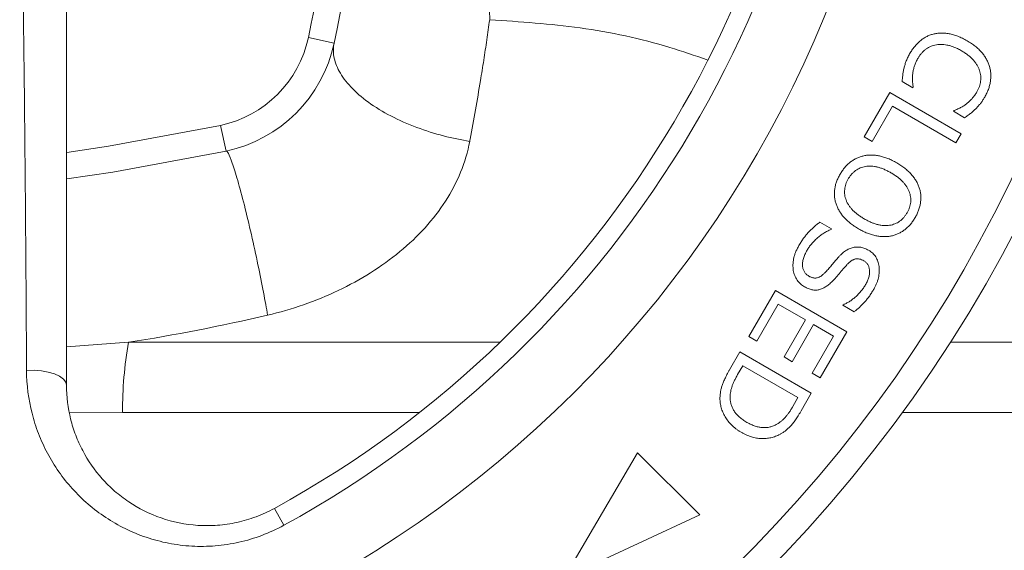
# Model space of a CAD drawing. Header units: millimetres. Extents: x 38 to 1003, y -143 to 975.
# Tile 25 of 29: x 915 to 971, y 710 to 740. Entities that reach past the tile are written whole.
import ezdxf

# ---------------------------------------------------------------- set-up
doc = ezdxf.new("R2010")
doc.units = ezdxf.units.MM

msp = doc.modelspace()

# ---------------------------------------------------------------- linework, layer by layer
at = {"color": 7, "linetype": 'Continuous', "lineweight": 15}
for p, q in [((931.043, 739.38), (932.509, 739.067)), ((965.494, 736.519), (964.875, 736.876)), ((962.714, 733.726), (964.172, 736.251)), ((964.172, 736.251), (968.243, 733.901)), ((965.516, 736.556), (965.494, 736.519)), ((964.338, 735.468), (963.177, 733.459)), ((967.945, 733.386), (964.338, 735.468)), ((967.813, 735.18), (967.836, 735.22)), ((968.442, 734.817), (967.813, 735.18)), ((926.043, 734.38), (926.356, 732.913)), ((963.177, 733.459), (962.714, 733.726)), ((968.243, 733.901), (967.945, 733.386)), ((960.191, 728.861), (960.852, 728.479)), ((960.852, 728.479), (960.83, 728.441)), ((956.138, 722.337), (957.656, 724.966)), ((957.656, 724.966), (961.727, 722.615)), ((957.822, 724.182), (956.602, 722.069)), ((959.368, 723.29), (957.822, 724.182)), ((961.497, 724.122), (961.52, 724.16)), ((962.14, 723.751), (961.497, 724.122)), ((958.148, 721.177), (959.368, 723.29)), ((959.832, 723.022), (958.612, 720.909)), ((960.965, 722.367), (959.832, 723.022)), ((956.602, 722.069), (956.138, 722.337)), ((959.746, 720.255), (960.965, 722.367)), ((961.727, 722.615), (960.209, 719.987)), ((955.046, 720.445), (955.632, 721.461)), ((955.632, 721.461), (959.704, 719.111)), ((958.612, 720.909), (958.148, 721.177)), ((955.799, 720.678), (955.507, 720.172)), ((958.942, 718.863), (955.799, 720.678)), ((960.209, 719.987), (959.746, 720.255)), ((958.65, 718.357), (958.942, 718.863)), ((959.704, 719.111), (959.123, 718.105)), ((949.805, 715.707), (945.61, 708.591)), ((953.344, 712.174), (949.805, 715.707)), ((929.64, 711.581), (929.109, 712.548)), ((945.61, 708.591), (953.344, 712.174))]:
    msp.add_line(p, q, dxfattribs=at)
at = {"color": 8, "linetype": 'Continuous', "lineweight": 15}
for p, q in [((920.793, 722.016), (917.263, 721.755)), ((941.96, 722.016), (920.793, 722.016)), ((981.155, 722.016), (967.632, 722.016)), ((917.431, 718.037), (920.453, 718.016)), ((937.378, 718.016), (920.453, 718.016)), ((1002.763, 718.016), (964.897, 718.016))]:
    msp.add_line(p, q, dxfattribs=at)
at = {"color": 8, "linetype": 'Continuous', "lineweight": 15, "flags": 128}
msp.add_lwpolyline([(917.283, 732.837), (919.66, 733.192), (926.043, 734.38)], dxfattribs=at)
at = {"color": 7, "linetype": 'Continuous', "lineweight": 15, "flags": 128}
for points in [[(926.356, 732.913), (919.896, 731.711), (917.285, 731.324)], [(914.983, 720.415), (915.41, 720.421), (915.83, 720.388), (916.224, 720.318), (916.574, 720.213), (916.865, 720.078), (917.083, 719.92), (917.218, 719.746), (917.263, 719.563)]]:
    msp.add_lwpolyline(points, dxfattribs=at)
at = {"color": 7, "linetype": 'Continuous', "lineweight": 15}
msp.add_circle((900.263, 765.159), 80, dxfattribs=at)
for centre, radius, start, end in [((900.263, 765.159), 78.5, 0, 265.92749), ((900.263, 765.159), 65, 0, 262.63884), ((900.263, 765.159), 61.103, 298.73565, 61.26435), ((900.263, 765.159), 60, 298.73565, 61.26435), ((810.263, 765.159), 125, 347.95146, 12.04854), ((810.263, 765.159), 123.5, 347.95146, 12.04854), ((900.263, 765.159), 78.5, 274.07251, 0), ((900.263, 765.159), 65, 277.36116, 0), ((924.686, 740.736), 6.5, 282.0485, 347.9515), ((924.686, 740.736), 8, 282.0485, 347.9515), ((943.022, 718.113), 22.569, 170.0431, 180.2479)]:
    msp.add_arc(centre, radius, start, end, dxfattribs=at)
for points, knots in [([(917.263, 755.397), (917.263, 753.821), (917.263, 752.271), (917.263, 749.204), (917.263, 747.687), (917.263, 743.162), (917.263, 740.183), (917.263, 734.254), (917.263, 731.306), (917.263, 725.424), (917.263, 722.491), (917.263, 719.563)], [0, 0, 0, 0, 0.125, 0.125, 0.25, 0.25, 0.5, 0.5, 0.75, 0.75, 1, 1, 1, 1]), ([(914.983, 720.415), (914.968, 723.045), (914.951, 725.678), (914.911, 730.958), (914.888, 733.603), (914.83, 738.917), (914.795, 741.585), (914.73, 745.616), (914.706, 746.965), (914.653, 749.679), (914.624, 751.044), (914.593, 752.421)], [0, 0, 0, 0, 0.25, 0.25, 0.5, 0.5, 0.75, 0.75, 0.875, 0.875, 1, 1, 1, 1]), ([(941.319, 743.41), (941.271, 742.893), (941.289, 742.365), (941.347, 741.344), (941.384, 740.851), (941.375, 740.402)], [0, 0, 0, 0, 0.5, 0.5, 1, 1, 1, 1]), ([(941.375, 740.402), (941.321, 740.02), (941.213, 739.251), (941.038, 738.094), (940.826, 736.766), (940.571, 735.266), (940.361, 734.112), (940.247, 733.511), (940.239, 733.468)], [0, 0, 0, 0, 0.165141, 0.33182, 0.500044, 0.739141, 0.981227, 1, 1, 1, 1]), ([(965.307, 738.456), (965.35, 738.527), (965.434, 738.665), (965.576, 738.857), (965.729, 739.03), (965.89, 739.185), (966.064, 739.318), (966.248, 739.429), (966.444, 739.519), (966.581, 739.559), (966.65, 739.58)], [0, 0, 0, 0, 0.138048, 0.270135, 0.397707, 0.521627, 0.642528, 0.761163, 0.880025, 1, 1, 1, 1]), ([(966.65, 739.58), (966.721, 739.595), (966.863, 739.627), (967.086, 739.643), (967.318, 739.635), (967.516, 739.609), (967.679, 739.576), (967.805, 739.543), (967.931, 739.503), (968.059, 739.456), (968.188, 739.403), (968.319, 739.343), (968.451, 739.275), (968.539, 739.226), (968.583, 739.201)], [0, 0, 0, 0, 0.106997, 0.216544, 0.330833, 0.450935, 0.513525, 0.577512, 0.643065, 0.710339, 0.779539, 0.85076, 0.924499, 1, 1, 1, 1]), ([(940.239, 733.468), (939.757, 733.545), (939.256, 733.648), (938.238, 733.912), (937.721, 734.074), (936.709, 734.453), (936.214, 734.671), (935.284, 735.155), (934.85, 735.42), (934.078, 735.979), (933.741, 736.273), (933.183, 736.867), (932.963, 737.167), (932.643, 737.752), (932.544, 738.037), (932.452, 738.577), (932.459, 738.832), (932.509, 739.067)], [0, 0, 0, 0, 0.125, 0.125, 0.25, 0.25, 0.375, 0.375, 0.5, 0.5, 0.625, 0.625, 0.75, 0.75, 0.875, 0.875, 1, 1, 1, 1]), ([(968.253, 738.636), (968.182, 738.676), (968.044, 738.752), (967.835, 738.843), (967.634, 738.913), (967.439, 738.959), (967.253, 738.983), (967.077, 738.991), (966.91, 738.984), (966.803, 738.964), (966.751, 738.955)], [0, 0, 0, 0, 0.155233, 0.300009, 0.435184, 0.562003, 0.681206, 0.793234, 0.899009, 1, 1, 1, 1]), ([(968.583, 739.201), (968.665, 739.152), (968.825, 739.055), (969.045, 738.892), (969.242, 738.721), (969.414, 738.539), (969.564, 738.349), (969.687, 738.151), (969.788, 737.947), (969.835, 737.805), (969.858, 737.735)], [0, 0, 0, 0, 0.143934, 0.281172, 0.411596, 0.537339, 0.658232, 0.775015, 0.888355, 1, 1, 1, 1]), ([(964.976, 737.599), (964.993, 737.666), (965.028, 737.804), (965.083, 737.976), (965.138, 738.119), (965.187, 738.23), (965.244, 738.343), (965.285, 738.418), (965.307, 738.456)], [0, 0, 0, 0, 0.223615, 0.46297, 0.588493, 0.720362, 0.856754, 1, 1, 1, 1]), ([(966.751, 738.955), (966.7, 738.942), (966.598, 738.916), (966.453, 738.855), (966.317, 738.781), (966.19, 738.69), (966.072, 738.587), (965.965, 738.472), (965.868, 738.347), (965.812, 738.257), (965.784, 738.212)], [0, 0, 0, 0, 0.12624, 0.250845, 0.373815, 0.497772, 0.622155, 0.746853, 0.872457, 1, 1, 1, 1]), ([(969.289, 737.512), (969.27, 737.563), (969.231, 737.667), (969.15, 737.818), (969.049, 737.966), (968.93, 738.112), (968.789, 738.252), (968.63, 738.388), (968.45, 738.518), (968.32, 738.596), (968.253, 738.636)], [0, 0, 0, 0, 0.104644, 0.21345, 0.327889, 0.448029, 0.57506, 0.708812, 0.84997, 1, 1, 1, 1]), ([(965.784, 738.212), (965.749, 738.147), (965.68, 738.02), (965.598, 737.821), (965.535, 737.619), (965.491, 737.413), (965.468, 737.203), (965.464, 736.99), (965.478, 736.774), (965.503, 736.629), (965.516, 736.556)], [0, 0, 0, 0, 0.128061, 0.253272, 0.376114, 0.498182, 0.620553, 0.7443, 0.870456, 1, 1, 1, 1]), ([(964.875, 736.876), (964.882, 736.935), (964.895, 737.048), (964.907, 737.189), (964.92, 737.3), (964.934, 737.391), (964.952, 737.492), (964.968, 737.563), (964.976, 737.599)], [0, 0, 0, 0, 0.24437, 0.466397, 0.57864, 0.70431, 0.844726, 1, 1, 1, 1]), ([(969.137, 736.283), (969.165, 736.334), (969.218, 736.432), (969.282, 736.585), (969.327, 736.738), (969.356, 736.891), (969.367, 737.045), (969.361, 737.2), (969.335, 737.357), (969.305, 737.459), (969.289, 737.512)], [0, 0, 0, 0, 0.134722, 0.263138, 0.387368, 0.508399, 0.628142, 0.748839, 0.8719, 1, 1, 1, 1]), ([(969.858, 737.735), (969.876, 737.666), (969.912, 737.528), (969.935, 737.313), (969.936, 737.095), (969.912, 736.873), (969.866, 736.65), (969.795, 736.426), (969.702, 736.202), (969.623, 736.058), (969.583, 735.984)], [0, 0, 0, 0, 0.117347, 0.234829, 0.354217, 0.475986, 0.60122, 0.729862, 0.862095, 1, 1, 1, 1]), ([(967.836, 735.22), (967.911, 735.25), (968.055, 735.308), (968.258, 735.413), (968.444, 735.525), (968.61, 735.651), (968.762, 735.787), (968.901, 735.938), (969.027, 736.104), (969.1, 736.223), (969.137, 736.283)], [0, 0, 0, 0, 0.140013, 0.27242, 0.398735, 0.518903, 0.636793, 0.7551, 0.876341, 1, 1, 1, 1]), ([(969.583, 735.984), (969.551, 735.93), (969.486, 735.823), (969.377, 735.669), (969.258, 735.521), (969.13, 735.377), (968.986, 735.235), (968.823, 735.094), (968.641, 734.953), (968.51, 734.863), (968.442, 734.817)], [0, 0, 0, 0, 0.114035, 0.228471, 0.343233, 0.459103, 0.580257, 0.710346, 0.850552, 1, 1, 1, 1]), ([(928.722, 723.557), (930.095, 723.876), (931.462, 724.353), (934.023, 725.577), (935.217, 726.323), (937.296, 728.038), (938.181, 729.006), (939.538, 731.118), (940.009, 732.261), (940.239, 733.468)], [0, 0, 0, 0, 0.25, 0.25, 0.5, 0.5, 0.75, 0.75, 1, 1, 1, 1]), ([(928.722, 723.557), (928.656, 723.944), (928.577, 724.382), (928.393, 725.349), (928.288, 725.879), (928.055, 726.993), (927.927, 727.576), (927.663, 728.729), (927.527, 729.297), (927.262, 730.345), (927.133, 730.823), (926.9, 731.636), (926.796, 731.97), (926.618, 732.48), (926.544, 732.658), (926.429, 732.877), (926.386, 732.919), (926.356, 732.913)], [0, 0, 0, 0, 0.125, 0.125, 0.25, 0.25, 0.375, 0.375, 0.5, 0.5, 0.625, 0.625, 0.75, 0.75, 0.875, 0.875, 1, 1, 1, 1]), ([(961.347, 731.597), (961.389, 731.666), (961.471, 731.801), (961.615, 731.984), (961.768, 732.149), (961.935, 732.293), (962.112, 732.416), (962.299, 732.516), (962.494, 732.594), (962.63, 732.628), (962.698, 732.645)], [0, 0, 0, 0, 0.136831, 0.268434, 0.395826, 0.520524, 0.642591, 0.761821, 0.880939, 1, 1, 1, 1]), ([(962.698, 732.645), (962.768, 732.657), (962.91, 732.682), (963.13, 732.689), (963.356, 732.675), (963.59, 732.637), (963.83, 732.576), (964.074, 732.489), (964.323, 732.379), (964.486, 732.289), (964.569, 732.243)], [0, 0, 0, 0, 0.108872, 0.220799, 0.335983, 0.456622, 0.582993, 0.714968, 0.853561, 1, 1, 1, 1]), ([(964.569, 732.243), (964.65, 732.194), (964.808, 732.1), (965.025, 731.939), (965.222, 731.774), (965.395, 731.597), (965.546, 731.414), (965.674, 731.222), (965.78, 731.024), (965.831, 730.886), (965.857, 730.817)], [0, 0, 0, 0, 0.144047, 0.281227, 0.411734, 0.537092, 0.658037, 0.774737, 0.88839, 1, 1, 1, 1]), ([(964.242, 731.676), (964.175, 731.713), (964.047, 731.785), (963.851, 731.874), (963.662, 731.948), (963.478, 732.002), (963.299, 732.039), (963.125, 732.058), (962.957, 732.058), (962.794, 732.04), (962.64, 732.004), (962.493, 731.954), (962.355, 731.888), (962.227, 731.806), (962.107, 731.71), (961.997, 731.597), (961.896, 731.469), (961.838, 731.374), (961.809, 731.326)], [0, 0, 0, 0, 0.082013, 0.15896, 0.231795, 0.301022, 0.366308, 0.428923, 0.489187, 0.547812, 0.604874, 0.660368, 0.715033, 0.76936, 0.82423, 0.880553, 0.939042, 1, 1, 1, 1]), ([(965.159, 729.392), (965.187, 729.443), (965.241, 729.542), (965.301, 729.696), (965.345, 729.849), (965.37, 730.003), (965.375, 730.156), (965.363, 730.309), (965.331, 730.461), (965.282, 730.612), (965.214, 730.761), (965.128, 730.906), (965.024, 731.045), (964.902, 731.181), (964.764, 731.313), (964.606, 731.44), (964.432, 731.562), (964.306, 731.637), (964.242, 731.676)], [0, 0, 0, 0, 0.062176, 0.121262, 0.178125, 0.233513, 0.288343, 0.343092, 0.398451, 0.455446, 0.514108, 0.573925, 0.636592, 0.701648, 0.770339, 0.842375, 0.919145, 1, 1, 1, 1]), ([(961.115, 729.903), (961.095, 729.971), (961.056, 730.107), (961.025, 730.316), (961.017, 730.527), (961.033, 730.739), (961.074, 730.952), (961.141, 731.167), (961.23, 731.385), (961.307, 731.525), (961.347, 731.597)], [0, 0, 0, 0, 0.121115, 0.239966, 0.358846, 0.478595, 0.600766, 0.727843, 0.860219, 1, 1, 1, 1]), ([(961.809, 731.326), (961.782, 731.277), (961.729, 731.18), (961.669, 731.028), (961.626, 730.877), (961.603, 730.725), (961.596, 730.573), (961.608, 730.421), (961.638, 730.27), (961.685, 730.118), (961.75, 729.969), (961.836, 729.824), (961.939, 729.683), (962.059, 729.545), (962.199, 729.414), (962.358, 729.287), (962.533, 729.162), (962.659, 729.087), (962.724, 729.048)], [0, 0, 0, 0, 0.061017, 0.119231, 0.175609, 0.230533, 0.284913, 0.339354, 0.394903, 0.451793, 0.510475, 0.570631, 0.633307, 0.698764, 0.767979, 0.840885, 0.917907, 1, 1, 1, 1]), ([(965.857, 730.817), (965.876, 730.751), (965.915, 730.618), (965.946, 730.41), (965.95, 730.198), (965.931, 729.982), (965.889, 729.765), (965.824, 729.548), (965.737, 729.334), (965.662, 729.197), (965.624, 729.128)], [0, 0, 0, 0, 0.118212, 0.236446, 0.356574, 0.479878, 0.605862, 0.734183, 0.864969, 1, 1, 1, 1]), ([(962.397, 728.481), (962.315, 728.53), (962.156, 728.625), (961.937, 728.787), (961.739, 728.956), (961.565, 729.135), (961.416, 729.32), (961.29, 729.509), (961.187, 729.702), (961.139, 729.837), (961.115, 729.903)], [0, 0, 0, 0, 0.145902, 0.284489, 0.416962, 0.544323, 0.665969, 0.781104, 0.892583, 1, 1, 1, 1]), ([(959.002, 727.536), (959.044, 727.607), (959.127, 727.746), (959.26, 727.941), (959.396, 728.12), (959.537, 728.284), (959.687, 728.436), (959.845, 728.582), (960.012, 728.726), (960.131, 728.816), (960.191, 728.861)], [0, 0, 0, 0, 0.138396, 0.269871, 0.395274, 0.51398, 0.631119, 0.751436, 0.874033, 1, 1, 1, 1]), ([(962.724, 729.048), (962.79, 729.011), (962.918, 728.94), (963.111, 728.85), (963.3, 728.777), (963.483, 728.722), (963.662, 728.686), (963.835, 728.666), (964.004, 728.665), (964.167, 728.68), (964.322, 728.713), (964.47, 728.762), (964.608, 728.828), (964.738, 728.908), (964.858, 729.006), (964.968, 729.12), (965.071, 729.248), (965.129, 729.343), (965.159, 729.392)], [0, 0, 0, 0, 0.080989, 0.157887, 0.230043, 0.298847, 0.364117, 0.426888, 0.486969, 0.545729, 0.602819, 0.658269, 0.713109, 0.767735, 0.822903, 0.879536, 0.938389, 1, 1, 1, 1]), ([(965.624, 729.128), (965.582, 729.058), (965.499, 728.921), (965.354, 728.735), (965.199, 728.57), (965.032, 728.428), (964.855, 728.306), (964.67, 728.207), (964.477, 728.128), (964.343, 728.095), (964.275, 728.078)], [0, 0, 0, 0, 0.13951, 0.272198, 0.400263, 0.524677, 0.645827, 0.765092, 0.882021, 1, 1, 1, 1]), ([(960.83, 728.441), (960.76, 728.411), (960.618, 728.352), (960.416, 728.236), (960.22, 728.103), (960.035, 727.95), (959.863, 727.787), (959.711, 727.616), (959.574, 727.445), (959.5, 727.324), (959.464, 727.264)], [0, 0, 0, 0, 0.124785, 0.250899, 0.37965, 0.511806, 0.642823, 0.767169, 0.885859, 1, 1, 1, 1]), ([(964.275, 728.078), (964.205, 728.065), (964.061, 728.04), (963.84, 728.034), (963.612, 728.047), (963.377, 728.086), (963.136, 728.148), (962.892, 728.235), (962.643, 728.344), (962.48, 728.435), (962.397, 728.481)], [0, 0, 0, 0, 0.109805, 0.221722, 0.337544, 0.458627, 0.584992, 0.716483, 0.85457, 1, 1, 1, 1]), ([(958.679, 726.105), (958.672, 726.16), (958.658, 726.268), (958.655, 726.435), (958.668, 726.605), (958.694, 726.779), (958.74, 726.959), (958.806, 727.146), (958.894, 727.34), (958.965, 727.469), (959.002, 727.536)], [0, 0, 0, 0, 0.109376, 0.219786, 0.333735, 0.450404, 0.573149, 0.705267, 0.847051, 1, 1, 1, 1]), ([(959.464, 727.264), (959.441, 727.223), (959.396, 727.143), (959.338, 727.022), (959.291, 726.904), (959.252, 726.791), (959.225, 726.68), (959.208, 726.573), (959.201, 726.469), (959.204, 726.369), (959.216, 726.274), (959.238, 726.186), (959.268, 726.103), (959.309, 726.027), (959.358, 725.957), (959.417, 725.894), (959.484, 725.836), (959.535, 725.805), (959.561, 725.789)], [0, 0, 0, 0, 0.085415, 0.165982, 0.242566, 0.314837, 0.38328, 0.448899, 0.511455, 0.571478, 0.629567, 0.684388, 0.737037, 0.788782, 0.840061, 0.891769, 0.944877, 1, 1, 1, 1]), ([(961.219, 726.836), (961.254, 726.874), (961.323, 726.949), (961.432, 727.051), (961.54, 727.142), (961.648, 727.221), (961.756, 727.289), (961.865, 727.344), (961.974, 727.388), (962.083, 727.419), (962.192, 727.439), (962.302, 727.447), (962.412, 727.444), (962.523, 727.429), (962.635, 727.403), (962.747, 727.366), (962.859, 727.318), (962.932, 727.278), (962.969, 727.257)], [0, 0, 0, 0, 0.07914, 0.154595, 0.225589, 0.292848, 0.357332, 0.418403, 0.477573, 0.534348, 0.590311, 0.645392, 0.700845, 0.757254, 0.814723, 0.874204, 0.93564, 1, 1, 1, 1]), ([(962.969, 727.257), (963.011, 727.232), (963.093, 727.182), (963.202, 727.089), (963.299, 726.989), (963.38, 726.877), (963.449, 726.755), (963.503, 726.622), (963.543, 726.48), (963.569, 726.328), (963.582, 726.171), (963.579, 726.011), (963.562, 725.85), (963.53, 725.687), (963.484, 725.523), (963.422, 725.358), (963.348, 725.19), (963.288, 725.082), (963.257, 725.027)], [0, 0, 0, 0, 0.058241, 0.114643, 0.16986, 0.224931, 0.280082, 0.336622, 0.395571, 0.456858, 0.520264, 0.583453, 0.647966, 0.713812, 0.781474, 0.851397, 0.924389, 1, 1, 1, 1]), ([(960.481, 725.98), (960.54, 726.041), (960.663, 726.168), (960.835, 726.381), (961.018, 726.608), (961.151, 726.758), (961.219, 726.836)], [0, 0, 0, 0, 0.226444, 0.468493, 0.72609, 1, 1, 1, 1]), ([(962.695, 726.66), (962.654, 726.682), (962.574, 726.724), (962.45, 726.762), (962.329, 726.777), (962.232, 726.768), (962.156, 726.746), (962.097, 726.723), (962.037, 726.691), (961.977, 726.652), (961.914, 726.606), (961.85, 726.553), (961.785, 726.491), (961.742, 726.447), (961.72, 726.424)], [0, 0, 0, 0, 0.126809, 0.242878, 0.349829, 0.453085, 0.505824, 0.56249, 0.62316, 0.688376, 0.757805, 0.832834, 0.913418, 1, 1, 1, 1]), ([(962.796, 725.299), (962.816, 725.336), (962.855, 725.407), (962.906, 725.514), (962.948, 725.619), (962.979, 725.723), (963.004, 725.824), (963.018, 725.923), (963.024, 726.02), (963.021, 726.115), (963.009, 726.205), (962.99, 726.29), (962.961, 726.367), (962.925, 726.44), (962.879, 726.504), (962.826, 726.563), (962.765, 726.616), (962.719, 726.645), (962.695, 726.66)], [0, 0, 0, 0, 0.082015, 0.159952, 0.234187, 0.305125, 0.37345, 0.439341, 0.503089, 0.565734, 0.625937, 0.682201, 0.736485, 0.789087, 0.841089, 0.892551, 0.945466, 1, 1, 1, 1]), ([(959.311, 725.178), (959.272, 725.202), (959.194, 725.252), (959.085, 725.342), (958.987, 725.447), (958.897, 725.563), (958.817, 725.688), (958.756, 725.822), (958.706, 725.96), (958.688, 726.057), (958.679, 726.105)], [0, 0, 0, 0, 0.11978, 0.240222, 0.364118, 0.491523, 0.619675, 0.745892, 0.872182, 1, 1, 1, 1]), ([(961.72, 726.424), (961.694, 726.395), (961.638, 726.332), (961.548, 726.229), (961.446, 726.109), (961.334, 725.975), (961.221, 725.838), (961.109, 725.71), (961.005, 725.595), (960.936, 725.523), (960.903, 725.489)], [0, 0, 0, 0, 0.093252, 0.203099, 0.331022, 0.475425, 0.623644, 0.760218, 0.885946, 1, 1, 1, 1]), ([(959.561, 725.789), (959.584, 725.777), (959.627, 725.754), (959.692, 725.723), (959.756, 725.7), (959.818, 725.685), (959.877, 725.675), (959.935, 725.673), (959.99, 725.677), (960.063, 725.694), (960.154, 725.729), (960.262, 725.792), (960.374, 725.876), (960.444, 725.944), (960.481, 725.98)], [0, 0, 0, 0, 0.073683, 0.143111, 0.207927, 0.2696, 0.327301, 0.382341, 0.435896, 0.488025, 0.597138, 0.716652, 0.850597, 1, 1, 1, 1]), ([(960.903, 725.489), (960.871, 725.458), (960.809, 725.397), (960.712, 725.314), (960.616, 725.24), (960.52, 725.175), (960.423, 725.12), (960.328, 725.074), (960.232, 725.037), (960.136, 725.01), (960.039, 724.991), (959.941, 724.986), (959.84, 724.99), (959.738, 725.007), (959.633, 725.032), (959.527, 725.071), (959.418, 725.118), (959.348, 725.157), (959.311, 725.178)], [0, 0, 0, 0, 0.075165, 0.146639, 0.215131, 0.280407, 0.342315, 0.401806, 0.459816, 0.515309, 0.570237, 0.625373, 0.681998, 0.739803, 0.800237, 0.863546, 0.929867, 1, 1, 1, 1]), ([(961.52, 724.16), (961.577, 724.183), (961.694, 724.23), (961.866, 724.328), (962.04, 724.448), (962.213, 724.589), (962.381, 724.746), (962.535, 724.919), (962.676, 725.102), (962.756, 725.234), (962.796, 725.299)], [0, 0, 0, 0, 0.10561, 0.218147, 0.339465, 0.469263, 0.603047, 0.735095, 0.867479, 1, 1, 1, 1]), ([(963.257, 725.027), (963.215, 724.956), (963.133, 724.818), (962.999, 724.623), (962.861, 724.442), (962.717, 724.277), (962.572, 724.126), (962.428, 723.988), (962.285, 723.863), (962.188, 723.787), (962.14, 723.751)], [0, 0, 0, 0, 0.143813, 0.28253, 0.415472, 0.543642, 0.666483, 0.783334, 0.894419, 1, 1, 1, 1]), ([(954.5, 718.748), (954.499, 718.811), (954.497, 718.937), (954.518, 719.127), (954.552, 719.318), (954.595, 719.477), (954.64, 719.608), (954.678, 719.712), (954.724, 719.821), (954.777, 719.935), (954.834, 720.056), (954.899, 720.181), (954.969, 720.312), (955.02, 720.4), (955.046, 720.445)], [0, 0, 0, 0, 0.104126, 0.209108, 0.316166, 0.425843, 0.483042, 0.544606, 0.609941, 0.679705, 0.75348, 0.831237, 0.91358, 1, 1, 1, 1]), ([(929.64, 711.581), (928.829, 711.136), (927.978, 710.817), (926.865, 710.567), (926.639, 710.525), (926.189, 710.457), (925.965, 710.431), (925.292, 710.376), (924.845, 710.371), (923.954, 710.421), (923.508, 710.478), (922.642, 710.646), (922.219, 710.758), (921.396, 711.036), (920.993, 711.202), (920.218, 711.583), (919.849, 711.796), (919.144, 712.263), (918.808, 712.518), (918.171, 713.067), (917.869, 713.363), (917.035, 714.288), (916.564, 714.961), (915.982, 716.054), (915.812, 716.428), (915.518, 717.188), (915.395, 717.576), (915.095, 718.76), (914.987, 719.583), (914.983, 720.415)], [0, 0, 0, 0, 0.125, 0.125, 0.15625, 0.15625, 0.1875, 0.1875, 0.25, 0.25, 0.3125, 0.3125, 0.375, 0.375, 0.4375, 0.4375, 0.5, 0.5, 0.5625, 0.5625, 0.625, 0.625, 0.75, 0.75, 0.8125, 0.8125, 0.875, 0.875, 1, 1, 1, 1]), ([(955.507, 720.172), (955.471, 720.109), (955.402, 719.987), (955.312, 719.805), (955.235, 719.631), (955.171, 719.465), (955.124, 719.301), (955.092, 719.137), (955.076, 718.972), (955.078, 718.862), (955.079, 718.807)], [0, 0, 0, 0, 0.14989, 0.289798, 0.420572, 0.541973, 0.658163, 0.772598, 0.886083, 1, 1, 1, 1]), ([(917.263, 719.563), (917.263, 718.903), (917.343, 718.264), (917.574, 717.332), (917.669, 717.025), (917.898, 716.423), (918.033, 716.124), (918.486, 715.263), (918.855, 714.729), (919.512, 713.993), (919.749, 713.757), (920.256, 713.314), (920.523, 713.11), (921.364, 712.545), (921.977, 712.235), (923.323, 711.769), (924.025, 711.626), (925.115, 711.556), (925.489, 711.557), (926.237, 711.614), (926.607, 711.668), (927.339, 711.828), (927.702, 711.934), (928.418, 712.202), (928.771, 712.363), (929.109, 712.548)], [0, 0, 0, 0, 0.125, 0.125, 0.1875, 0.1875, 0.25, 0.25, 0.375, 0.375, 0.4375, 0.4375, 0.5, 0.5, 0.625, 0.625, 0.75, 0.75, 0.8125, 0.8125, 0.875, 0.875, 0.9375, 0.9375, 1, 1, 1, 1]), ([(955.079, 718.807), (955.081, 718.773), (955.086, 718.705), (955.102, 718.605), (955.123, 718.507), (955.151, 718.412), (955.186, 718.32), (955.227, 718.23), (955.275, 718.142), (955.329, 718.057), (955.391, 717.974), (955.46, 717.894), (955.536, 717.814), (955.622, 717.738), (955.713, 717.661), (955.814, 717.589), (955.921, 717.517), (955.997, 717.472), (956.036, 717.449)], [0, 0, 0, 0, 0.059164, 0.117353, 0.17449, 0.231208, 0.287813, 0.344921, 0.40176, 0.45962, 0.519002, 0.579699, 0.643141, 0.708776, 0.777059, 0.848547, 0.922473, 1, 1, 1, 1]), ([(955.7, 716.887), (955.655, 716.914), (955.566, 716.968), (955.438, 717.057), (955.318, 717.151), (955.205, 717.25), (955.1, 717.356), (955.003, 717.467), (954.912, 717.584), (954.831, 717.706), (954.757, 717.831), (954.694, 717.958), (954.636, 718.086), (954.591, 718.216), (954.554, 718.347), (954.526, 718.48), (954.507, 718.614), (954.502, 718.703), (954.5, 718.748)], [0, 0, 0, 0, 0.068399, 0.135397, 0.201601, 0.266434, 0.330631, 0.394349, 0.458203, 0.521874, 0.584728, 0.646301, 0.70671, 0.766036, 0.824909, 0.883291, 0.941774, 1, 1, 1, 1]), ([(957.741, 717.345), (957.786, 717.372), (957.876, 717.428), (958, 717.524), (958.118, 717.628), (958.227, 717.745), (958.333, 717.875), (958.439, 718.02), (958.547, 718.182), (958.615, 718.297), (958.65, 718.357)], [0, 0, 0, 0, 0.114756, 0.228866, 0.342672, 0.457151, 0.576924, 0.707337, 0.848054, 1, 1, 1, 1]), ([(959.123, 718.105), (959.095, 718.057), (959.041, 717.965), (958.958, 717.831), (958.878, 717.706), (958.798, 717.591), (958.72, 717.484), (958.645, 717.386), (958.571, 717.298), (958.475, 717.195), (958.357, 717.078), (958.213, 716.957), (958.069, 716.851), (957.969, 716.794), (957.92, 716.766)], [0, 0, 0, 0, 0.09075, 0.176944, 0.258614, 0.335328, 0.407109, 0.475025, 0.538224, 0.596727, 0.706811, 0.810341, 0.907552, 1, 1, 1, 1]), ([(956.036, 717.449), (956.075, 717.427), (956.152, 717.383), (956.27, 717.327), (956.385, 717.277), (956.499, 717.235), (956.611, 717.201), (956.722, 717.176), (956.83, 717.159), (956.937, 717.148), (957.043, 717.146), (957.147, 717.152), (957.25, 717.164), (957.352, 717.184), (957.451, 717.214), (957.55, 717.25), (957.648, 717.292), (957.71, 717.327), (957.741, 717.345)], [0, 0, 0, 0, 0.0755, 0.148067, 0.21784, 0.284988, 0.349822, 0.413112, 0.473988, 0.533678, 0.592232, 0.650168, 0.707763, 0.764912, 0.822319, 0.881037, 0.939879, 1, 1, 1, 1]), ([(957.92, 716.766), (957.878, 716.746), (957.796, 716.704), (957.668, 716.652), (957.538, 716.609), (957.406, 716.574), (957.272, 716.547), (957.136, 716.532), (956.998, 716.523), (956.858, 716.524), (956.716, 716.534), (956.573, 716.554), (956.429, 716.584), (956.285, 716.623), (956.139, 716.675), (955.993, 716.736), (955.845, 716.805), (955.749, 716.859), (955.7, 716.887)], [0, 0, 0, 0, 0.059867, 0.118871, 0.177759, 0.236267, 0.294626, 0.353465, 0.412888, 0.473226, 0.534186, 0.596239, 0.658935, 0.723409, 0.789732, 0.857458, 0.927633, 1, 1, 1, 1])]:
    msp.add_open_spline(points, degree=3, knots=knots, dxfattribs=at)
at = {"color": 8, "linetype": 'Continuous', "lineweight": 15}
msp.add_open_spline([(953.773, 738.111), (953.068, 738.356), (950.718, 739.174), (946.566, 740.047), (943.099, 740.284), (941.375, 740.402)], degree=3, knots=[0, 0, 0, 0, 0.177286, 0.590807, 1, 1, 1, 1], dxfattribs=at)
at = {"color": 7, "linetype": 'Continuous', "lineweight": 15}
msp.add_open_spline([(920.793, 722.016), (923.409, 722.427), (926.069, 722.941), (928.722, 723.557)], degree=3, dxfattribs=at)

doc.saveas('drawing.dxf')
